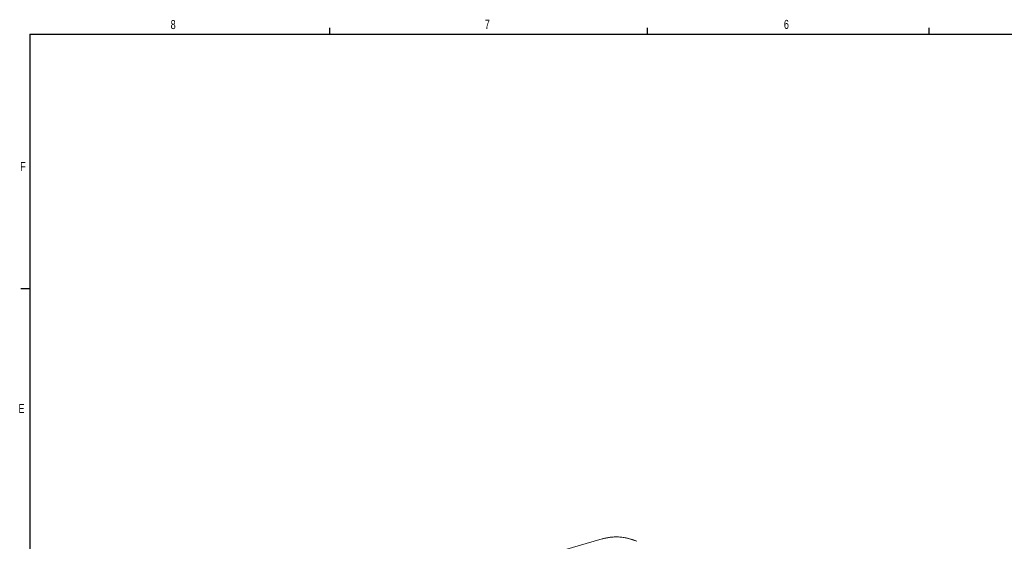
# Model space of a CAD drawing. Header units: inches. Extents: x 0.3 to 34.1, y 0.2 to 21.7.
# Tile 15 of 36: x 0.4 to 13.9, y 14.4 to 21.6. Entities that reach past the tile are written whole.
import ezdxf

# ---------------------------------------------------------------- set-up
doc = ezdxf.new("R2010")
doc.units = ezdxf.units.IN
doc.header["$MEASUREMENT"] = 0
doc.layers.add('SLD-0', color=7, linetype='Continuous', lineweight=25)
doc.styles.add('SLDTEXTSTYLE0', font='TXT', dxfattribs={"width": 0.75})

msp = doc.modelspace()

# ---------------------------------------------------------------- linework, layer by layer
at = {"color": 144, "linetype": 'Continuous', "lineweight": 18}
msp.add_line((6.404, 13.895), (8.398, 14.471), dxfattribs=at)
msp.add_arc((8.59, 13.806), 0.692, 65.9786, 106.0934, dxfattribs=at)
msp.add_open_spline([(8.398, 14.471), (8.404, 14.472), (8.415, 14.475), (8.432, 14.479), (8.448, 14.483), (8.465, 14.486), (8.482, 14.489), (8.499, 14.492), (8.531, 14.496), (8.577, 14.498), (8.638, 14.497), (8.699, 14.49), (8.749, 14.48), (8.787, 14.469), (8.816, 14.46), (8.844, 14.45), (8.863, 14.442), (8.872, 14.438)], degree=3, knots=[0, 0, 0, 0, 0.035492, 0.070933, 0.106342, 0.141743, 0.177156, 0.212605, 0.248111, 0.374032, 0.500006, 0.625927, 0.751902, 0.813975, 0.875938, 0.937907, 1, 1, 1, 1], dxfattribs=at)
at = {"layer": 'SLD-0'}
for p, q in [((0.523, 21.411), (33.523, 21.411)), ((0.523, 21.411), (0.523, 0.411)), ((4.648, 21.411), (4.648, 21.495)), ((9.023, 21.411), (9.023, 21.495)), ((12.898, 21.411), (12.898, 21.495)), ((0.523, 17.911), (0.398, 17.911))]:
    msp.add_line(p, q, dxfattribs=at)

# ---------------------------------------------------------------- texts
at = {"color": 7, "linetype": 'Continuous', "lineweight": 0, "char_height": 0.125, "attachment_point": 1, "style": 'SLDTEXTSTYLE0'}
for s, insert in [('8', (2.46, 21.605)), ('7', (6.782, 21.608)), ('6', (10.897, 21.607)), ('F', (0.389, 19.653)), ('E', (0.366, 16.325))]:
    msp.add_mtext(s, dxfattribs=dict(at, insert=insert))

doc.saveas('drawing.dxf')
